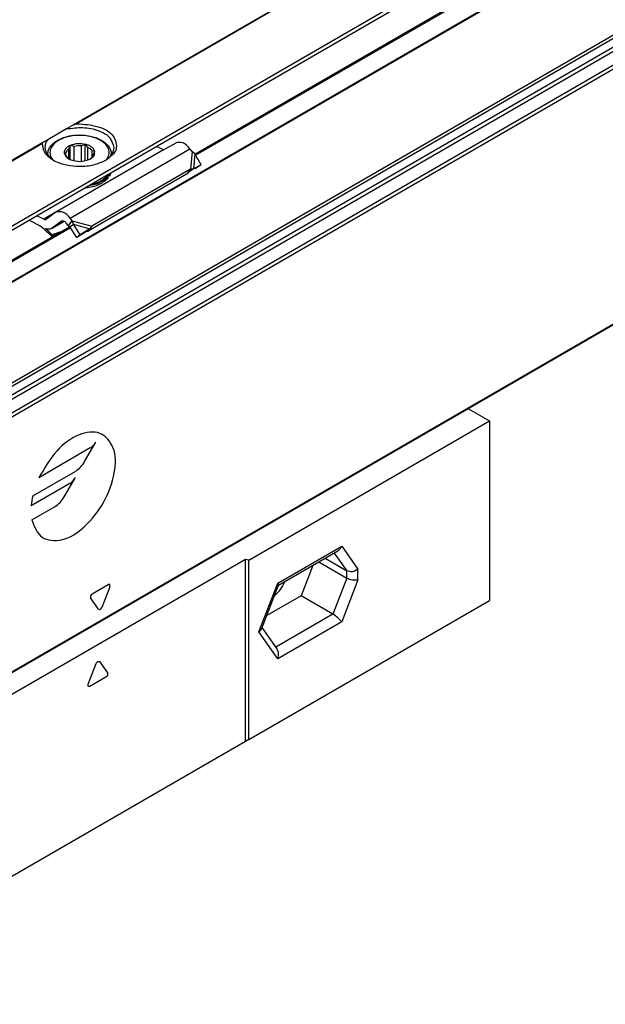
# Model space of a CAD drawing. Header units: millimetres. Extents: x -746 to 606, y -92 to 517.
# Tile 6 of 38: x -657 to -630, y 175 to 222. Entities that reach past the tile are written whole.
import ezdxf

# ---------------------------------------------------------------- set-up
doc = ezdxf.new("R2010")
doc.units = ezdxf.units.MM

# ---------------------------------------------------------------- blocks, each defined once
blk = doc.blocks.new('CABEZA_ROSCADA_REGLA_SV2-T__26', base_point=(-1348.9, 350.67))
at = {"color": 7, "linetype": 'Continuous'}
for p, q in [((-1272.395, 406.963), (-1270.411, 405.815)), ((-1293.128, 392.667), (-1270.411, 405.815)), ((-1270.411, 405.815), (-1270.411, 388.853)), ((-1290.325, 390.296), (-1284.732, 393.523)), ((-1285.932, 392.828), (-1283.882, 391.642)), ((-1293.463, 392.719), (-1321.323, 376.594)), ((-1293.128, 392.667), (-1293.463, 392.719)), ((-1293.463, 375.512), (-1293.463, 392.719)), ((-1293.128, 375.705), (-1293.128, 392.667)), ((-1287.092, 392.157), (-1288.203, 389.294)), ((-1286.534, 392.48), (-1283.882, 390.945)), ((-1291.94, 386.134), (-1290.325, 390.296)), ((-1288.203, 389.294), (-1291.441, 387.42)), ((-1285.197, 387.555), (-1288.203, 389.294)), ((-1293.128, 375.705), (-1270.411, 388.853)), ((-1290.464, 384.26), (-1291.885, 386.276)), ((-1346.536, 376.489), (-1348.9, 375.121)), ((-1336.172, 367.754), (-1321.233, 376.4)), ((-1321.323, 376.594), (-1321.233, 376.4)), ((-1321.233, 376.4), (-1321.233, 359.438)), ((-1346.461, 373.709), (-1348.9, 375.121)), ((-1348.9, 375.121), (-1348.9, 358.159)), ((-1293.463, 375.512), (-1321.233, 359.438)), ((-1293.128, 375.705), (-1293.463, 375.512)), ((-1346.461, 373.709), (-1345.177, 374.452)), ((-1346.461, 371.54), (-1346.461, 373.709)), ((-1344.187, 373.879), (-1345.471, 373.136)), ((-1345.471, 373.136), (-1345.471, 370.967)), ((-1339.602, 369.739), (-1345.471, 373.136)), ((-1334.835, 371.352), (-1338.612, 369.166)), ((-1339.602, 369.739), (-1338.318, 370.482)), ((-1329.923, 367.378), (-1324.33, 370.605)), ((-1339.602, 367.57), (-1339.602, 369.739)), ((-1325.656, 369.837), (-1323.305, 368.476)), ((-1338.612, 369.166), (-1338.612, 366.997)), ((-1336.172, 367.754), (-1338.612, 369.166)), ((-1326.69, 369.239), (-1327.801, 366.376)), ((-1336.172, 350.792), (-1336.172, 367.754)), ((-1331.538, 363.215), (-1329.94, 367.358)), ((-1329.94, 367.358), (-1329.923, 367.378)), ((-1327.801, 366.376), (-1331.039, 364.502)), ((-1324.795, 364.637), (-1327.801, 366.376)), ((-1330.062, 361.342), (-1331.483, 363.357)), ((-1321.233, 359.438), (-1336.172, 350.792)), ((-1348.688, 357.791), (-1348.9, 358.159)), ((-1336.384, 350.67), (-1348.688, 357.791)), ((-1336.172, 350.792), (-1336.384, 350.67))]:
    blk.add_line(p, q, dxfattribs=at)
at = {"color": 3, "linetype": 'Continuous'}
for p, q in [((-1290.403, 390.493), (-1284.361, 393.99)), ((-1284.361, 393.99), (-1282.821, 391.805)), ((-1285.07, 393.327), (-1283.882, 391.642)), ((-1283.882, 390.945), (-1285.197, 387.555)), ((-1283.882, 390.945), (-1283.882, 391.642)), ((-1282.821, 390.781), (-1282.821, 391.805)), ((-1292.199, 385.865), (-1290.403, 390.493)), ((-1282.821, 390.781), (-1284.361, 386.814)), ((-1285.197, 387.555), (-1290.588, 384.435)), ((-1284.361, 386.814), (-1290.403, 383.317)), ((-1290.403, 383.317), (-1292.199, 385.865)), ((-1308.301, 380.94), (-1307.546, 382.884)), ((-1307.24, 383.061), (-1306.486, 381.99)), ((-1306.639, 381.596), (-1308.148, 380.723)), ((-1345.471, 372.113), (-1346.461, 371.54)), ((-1330.001, 367.575), (-1323.959, 371.072)), ((-1323.959, 371.072), (-1322.163, 368.523)), ((-1324.668, 370.409), (-1323.305, 368.476)), ((-1339.602, 367.57), (-1338.612, 368.143)), ((-1323.305, 368.476), (-1324.795, 364.637)), ((-1322.163, 368.523), (-1323.959, 363.895)), ((-1331.797, 362.947), (-1330.001, 367.575)), ((-1324.795, 364.637), (-1330.186, 361.517)), ((-1323.959, 363.895), (-1330.001, 360.398)), ((-1330.001, 360.398), (-1331.797, 362.947))]:
    blk.add_line(p, q, dxfattribs=at)
at = {"color": 7, "linetype": 'Continuous'}
for points, knots in [([(-1284.361, 393.99), (-1284.406, 393.892), (-1284.492, 393.705), (-1284.655, 393.581), (-1284.732, 393.523)], [0, 0, 0, 0, 0.3192626, 0.6047194, 0.6047194, 0.6047194, 0.6047194]), ([(-1282.821, 391.805), (-1282.994, 391.696), (-1283.325, 391.486), (-1283.702, 391.591), (-1283.882, 391.642)], [0, 0, 0, 0, 0.583316, 1.119502, 1.119502, 1.119502, 1.119502]), ([(-1282.821, 390.781), (-1283, 390.763), (-1283.367, 390.725), (-1283.707, 390.87), (-1283.882, 390.945)], [0, 0, 0, 0, 0.530448, 1.08893, 1.08893, 1.08893, 1.08893]), ([(-1290.718, 389.283), (-1290.514, 389.469), (-1290.098, 389.848), (-1289.864, 390.36), (-1289.745, 390.621)], [0, 0, 0, 0, 0.819238, 1.669393, 1.669393, 1.669393, 1.669393]), ([(-1290.403, 390.493), (-1290.375, 390.455), (-1290.33, 390.395), (-1290.326, 390.322), (-1290.325, 390.296)], [0, 0, 0, 0, 0.1380729, 0.2162045, 0.2162045, 0.2162045, 0.2162045]), ([(-1290.381, 390.149), (-1290.362, 390.178), (-1290.324, 390.236), (-1290.289, 390.295), (-1290.271, 390.325)], [0, 0, 0, 0, 0.1032072, 0.2080116, 0.2080116, 0.2080116, 0.2080116]), ([(-1284.361, 386.814), (-1284.48, 386.952), (-1284.724, 387.237), (-1285.037, 387.447), (-1285.197, 387.555)], [0, 0, 0, 0, 0.544, 1.122304, 1.122304, 1.122304, 1.122304]), ([(-1292.199, 385.865), (-1292.14, 385.903), (-1292.032, 385.972), (-1291.969, 386.083), (-1291.94, 386.134)], [0, 0, 0, 0, 0.2062327, 0.3781989, 0.3781989, 0.3781989, 0.3781989]), ([(-1290.403, 383.317), (-1290.355, 383.488), (-1290.266, 383.811), (-1290.401, 384.116), (-1290.464, 384.26)], [0, 0, 0, 0, 0.5140954, 0.9715545, 0.9715545, 0.9715545, 0.9715545]), ([(-1346.461, 371.54), (-1346.441, 371.414), (-1346.401, 371.153), (-1346.183, 370.844), (-1345.908, 370.6), (-1345.702, 370.633), (-1345.615, 370.647)], [0, 0, 0, 0, 0.375138, 0.780565, 1.128475, 1.382089, 1.382089, 1.382089, 1.382089]), ([(-1345.615, 370.647), (-1345.574, 370.686), (-1345.482, 370.771), (-1345.475, 370.897), (-1345.471, 370.967)], [0, 0, 0, 0, 0.1629939, 0.3628017, 0.3628017, 0.3628017, 0.3628017]), ([(-1342.543, 370.748), (-1342.853, 370.892), (-1343.415, 371.153), (-1344.319, 370.623), (-1344.481, 369.549), (-1344.2, 368.387), (-1343.564, 367.221), (-1342.868, 366.68), (-1342.536, 366.422)], [0, 0, 0, 0, 0.967363, 1.757443, 2.725878, 3.976346, 5.346496, 6.597794, 6.597794, 6.597794, 6.597794]), ([(-1343.26, 370.649), (-1343.43, 370.439), (-1343.833, 369.942), (-1343.607, 368.839), (-1343.119, 367.787), (-1342.487, 367.279), (-1342.183, 367.035)], [0, 0, 0, 0, 0.7776, 1.843889, 3.087044, 4.238712, 4.238712, 4.238712, 4.238712]), ([(-1342.356, 370.63), (-1342.519, 370.691), (-1342.82, 370.804), (-1343.121, 370.698), (-1343.26, 370.649)], [0, 0, 0, 0, 0.5020418, 0.9296149, 0.9296149, 0.9296149, 0.9296149]), ([(-1340.662, 367.499), (-1340.694, 367.807), (-1340.761, 368.456), (-1341.189, 369.363), (-1341.762, 370.186), (-1342.292, 370.567), (-1342.543, 370.748)], [0, 0, 0, 0, 0.922974, 1.946044, 2.969113, 3.892087, 3.892087, 3.892087, 3.892087]), ([(-1323.959, 371.072), (-1324.004, 370.973), (-1324.09, 370.787), (-1324.253, 370.663), (-1324.33, 370.605)], [0, 0, 0, 0, 0.3192626, 0.6047194, 0.6047194, 0.6047194, 0.6047194]), ([(-1341.106, 366.927), (-1340.994, 367.023), (-1340.752, 367.231), (-1340.7, 367.548), (-1340.672, 367.72)], [0, 0, 0, 0, 0.4275732, 0.9296149, 0.9296149, 0.9296149, 0.9296149]), ([(-1330.316, 366.365), (-1330.112, 366.551), (-1329.696, 366.93), (-1329.462, 367.442), (-1329.343, 367.703)], [0, 0, 0, 0, 0.819238, 1.669393, 1.669393, 1.669393, 1.669393]), ([(-1322.163, 368.523), (-1322.358, 368.445), (-1322.734, 368.295), (-1323.12, 368.417), (-1323.305, 368.476)], [0, 0, 0, 0, 0.609864, 1.175662, 1.175662, 1.175662, 1.175662]), ([(-1342.536, 366.422), (-1342.304, 366.31), (-1341.884, 366.107), (-1341.172, 366.219), (-1340.717, 366.777), (-1340.682, 367.243), (-1340.662, 367.499)], [0, 0, 0, 0, 0.759585, 1.378584, 1.996766, 2.754743, 2.754743, 2.754743, 2.754743]), ([(-1342.183, 367.035), (-1341.991, 366.937), (-1341.642, 366.761), (-1341.272, 366.876), (-1341.106, 366.927)], [0, 0, 0, 0, 0.617537, 1.120661, 1.120661, 1.120661, 1.120661]), ([(-1339.602, 367.57), (-1339.582, 367.444), (-1339.542, 367.183), (-1339.324, 366.874), (-1339.049, 366.631), (-1338.843, 366.664), (-1338.756, 366.678)], [0, 0, 0, 0, 0.375138, 0.780565, 1.128475, 1.382089, 1.382089, 1.382089, 1.382089]), ([(-1338.756, 366.678), (-1338.715, 366.716), (-1338.623, 366.801), (-1338.616, 366.927), (-1338.612, 366.997)], [0, 0, 0, 0, 0.1629939, 0.3628017, 0.3628017, 0.3628017, 0.3628017]), ([(-1330.001, 367.575), (-1329.973, 367.537), (-1329.928, 367.477), (-1329.924, 367.404), (-1329.923, 367.378)], [0, 0, 0, 0, 0.1380729, 0.2162045, 0.2162045, 0.2162045, 0.2162045]), ([(-1329.979, 367.231), (-1329.96, 367.26), (-1329.922, 367.317), (-1329.887, 367.377), (-1329.869, 367.407)], [0, 0, 0, 0, 0.1032072, 0.2080116, 0.2080116, 0.2080116, 0.2080116]), ([(-1323.959, 363.895), (-1324.078, 364.034), (-1324.322, 364.319), (-1324.635, 364.529), (-1324.795, 364.637)], [0, 0, 0, 0, 0.544, 1.122304, 1.122304, 1.122304, 1.122304]), ([(-1331.797, 362.947), (-1331.738, 362.984), (-1331.63, 363.053), (-1331.567, 363.165), (-1331.538, 363.215)], [0, 0, 0, 0, 0.2062327, 0.3781989, 0.3781989, 0.3781989, 0.3781989]), ([(-1330.001, 360.398), (-1329.953, 360.569), (-1329.864, 360.892), (-1329.999, 361.198), (-1330.062, 361.342)], [0, 0, 0, 0, 0.5140954, 0.9715545, 0.9715545, 0.9715545, 0.9715545])]:
    blk.add_open_spline(points, degree=3, knots=knots, dxfattribs=at)
at = {"color": 3, "linetype": 'Continuous'}
for points, knots in [([(-1307.546, 382.884), (-1307.504, 382.969), (-1307.436, 383.107), (-1307.295, 383.074), (-1307.24, 383.061)], [0, 0, 0, 0, 0.2442487, 0.3979015, 0.3979015, 0.3979015, 0.3979015]), ([(-1306.486, 381.99), (-1306.476, 381.919), (-1306.455, 381.762), (-1306.574, 381.655), (-1306.639, 381.596)], [0, 0, 0, 0, 0.2038571, 0.4481876, 0.4481876, 0.4481876, 0.4481876]), ([(-1308.148, 380.723), (-1308.209, 380.717), (-1308.354, 380.704), (-1308.32, 380.854), (-1308.301, 380.94)], [0, 0, 0, 0, 0.153521, 0.3571808, 0.3571808, 0.3571808, 0.3571808])]:
    blk.add_open_spline(points, degree=3, knots=knots, dxfattribs=at)
blk = doc.blocks.new('REGLA_SV2-220-T__27', base_point=(-1348.339, 370.429))
at = {"color": 7, "linetype": 'Continuous'}
for p, q in [((-1126.309, 528.474), (-1337.357, 406.325)), ((-1298.223, 431.028), (-1168.64, 506.027)), ((-1108.525, 501.807), (-1334.092, 371.255)), ((-1346.738, 402.948), (-1310.061, 424.176))]:
    blk.add_line(p, q, dxfattribs=at)
at = {"color": 3, "linetype": 'Continuous'}
for p, q in [((-1126.348, 528.383), (-1337.117, 406.396)), ((-1110.605, 526.846), (-1336.172, 396.294)), ((-1335.983, 396.031), (-1110.415, 526.583)), ((-1334.241, 395.754), (-1108.674, 526.306)), ((-1334.051, 395.49), (-1108.484, 526.043)), ((-1117.795, 523.512), (-1328.982, 401.282)), ((-1118.146, 523.636), (-1328.915, 401.648)), ((-1298.163, 430.928), (-1168.568, 505.935)), ((-1108.484, 501.898), (-1334.051, 371.346)), ((-1346.589, 402.9), (-1309.989, 424.084)), ((-1308.107, 403.256), (-1312.96, 400.447)), ((-1308.646, 401.97), (-1307.587, 403.806)), ((-1313.547, 398.73), (-1309.491, 401.078)), ((-1310.576, 398.627), (-1309.517, 400.463)), ((-1310.037, 399.913), (-1313.692, 397.797)), ((-1313.631, 396.456), (-1311.421, 397.735)), ((-1307.935, 389.478), (-1306.426, 390.351)), ((-1306.273, 390.134), (-1307.028, 388.19)), ((-1307.334, 388.013), (-1308.089, 389.083))]:
    blk.add_line(p, q, dxfattribs=at)
blk.add_arc((-1306.865, 397.213), 6.852, 167.20993, 175.11183, dxfattribs=at)
for points, knots in [([(-1313.631, 396.456), (-1313.39, 395.808), (-1312.914, 394.535), (-1310.493, 394.398), (-1308.462, 395.835), (-1306.709, 398.068), (-1305.743, 400.693), (-1305.627, 403.177), (-1307.126, 404.99), (-1309.489, 404.589), (-1311.505, 402.973), (-1312.453, 401.327), (-1312.96, 400.447)], [0, 0, 0, 0, 1.904736, 3.747458, 6.219116, 9.193008, 12.134813, 14.531522, 16.333976, 18.298013, 20.927538, 23.948321, 23.948321, 23.948321, 23.948321]), ([(-1308.107, 403.256), (-1308.008, 403.326), (-1307.799, 403.476), (-1307.66, 403.692), (-1307.587, 403.806)], [0, 0, 0, 0, 0.3622427, 0.7633866, 0.7633866, 0.7633866, 0.7633866]), ([(-1309.491, 401.078), (-1309.33, 401.193), (-1308.991, 401.435), (-1308.765, 401.786), (-1308.646, 401.97)], [0, 0, 0, 0, 0.587421, 1.237924, 1.237924, 1.237924, 1.237924]), ([(-1310.037, 399.913), (-1309.938, 399.983), (-1309.729, 400.133), (-1309.59, 400.349), (-1309.517, 400.463)], [0, 0, 0, 0, 0.3622427, 0.7633866, 0.7633866, 0.7633866, 0.7633866]), ([(-1311.421, 397.735), (-1311.26, 397.85), (-1310.921, 398.092), (-1310.695, 398.443), (-1310.576, 398.627)], [0, 0, 0, 0, 0.587421, 1.237924, 1.237924, 1.237924, 1.237924]), ([(-1306.273, 390.134), (-1306.254, 390.219), (-1306.221, 390.369), (-1306.365, 390.357), (-1306.426, 390.351)], [0, 0, 0, 0, 0.2036598, 0.3571808, 0.3571808, 0.3571808, 0.3571808]), ([(-1307.935, 389.478), (-1308, 389.419), (-1308.119, 389.311), (-1308.098, 389.155), (-1308.089, 389.083)], [0, 0, 0, 0, 0.2443305, 0.4481876, 0.4481876, 0.4481876, 0.4481876]), ([(-1307.334, 388.013), (-1307.279, 388), (-1307.138, 387.966), (-1307.07, 388.105), (-1307.028, 388.19)], [0, 0, 0, 0, 0.1536528, 0.3979015, 0.3979015, 0.3979015, 0.3979015])]:
    blk.add_open_spline(points, degree=3, knots=knots, dxfattribs=at)
blk = doc.blocks.new('SOPORTE_SV2-T__28', base_point=(-1355.971, 375.585))
at = {"color": 3, "linetype": 'Continuous'}
for p, q in [((-1349.007, 404.866), (-1121.035, 536.81)), ((-1171.096, 514.015), (-1309.705, 433.792)), ((-1171.193, 513.892), (-1309.409, 433.896)), ((-1312.518, 432.164), (-1355.306, 407.4)), ((-1312.614, 432.041), (-1355.206, 407.39)), ((-1310.015, 424.993), (-1298.702, 431.541)), ((-1298.499, 431.282), (-1298.643, 429.611)), ((-1298.237, 431.051), (-1298.359, 429.642)), ((-1311.363, 425.533), (-1312.499, 424.875)), ((-1309.812, 424.734), (-1307.959, 424.218)), ((-1309.704, 424.414), (-1308.14, 423.981))]:
    blk.add_line(p, q, dxfattribs=at)
at = {"color": 7, "linetype": 'Continuous'}
for p, q in [((-1306.598, 429.018), (-1169.04, 508.641)), ((-1309.705, 433.792), (-1310.363, 433.412)), ((-1310.363, 433.412), (-1312.131, 432.389)), ((-1312.131, 432.389), (-1312.518, 432.164)), ((-1308.58, 431.951), (-1308.941, 431.806)), ((-1308.356, 431.668), (-1308.58, 431.951)), ((-1308.58, 430.406), (-1308.58, 431.951)), ((-1301.185, 431.423), (-1300.003, 432.111)), ((-1312.126, 431.02), (-1312.123, 430.945)), ((-1301.185, 431.423), (-1311.316, 425.563)), ((-1310.418, 431.143), (-1310.556, 431.065)), ((-1310.556, 431.065), (-1310.332, 430.781)), ((-1310.418, 430.89), (-1310.418, 431.143)), ((-1310.01, 431.838), (-1310.148, 431.526)), ((-1310.147, 430.588), (-1310.148, 431.526)), ((-1309.649, 431.75), (-1310.01, 431.838)), ((-1310.01, 430.518), (-1310.01, 431.838)), ((-1309.649, 430.401), (-1309.649, 431.75)), ((-1308.941, 430.351), (-1308.941, 431.806)), ((-1308.356, 430.472), (-1308.356, 431.668)), ((-1307.695, 431.291), (-1307.919, 431.341)), ((-1307.919, 430.781), (-1307.919, 431.341)), ((-1307.833, 430.979), (-1307.695, 431.291)), ((-1306.126, 431.02), (-1306.126, 430.949)), ((-1301.185, 431.423), (-1301.857, 431.761)), ((-1298.499, 431.282), (-1298.702, 431.541)), ((-1298.237, 431.051), (-1298.499, 431.282)), ((-1297.622, 430.032), (-1298.237, 431.051)), ((-1308.169, 430.551), (-1308.104, 430.588)), ((-1297.622, 430.032), (-1298.359, 429.642)), ((-1297.622, 430.032), (-1298.216, 429.629)), ((-1299.01, 429.125), (-1308.323, 423.735)), ((-1298.643, 429.611), (-1307.959, 424.218)), ((-1306.263, 429.154), (-1306.263, 428.991)), ((-1298.973, 429.173), (-1299.01, 429.125)), ((-1298.863, 429.32), (-1298.973, 429.173)), ((-1298.643, 429.611), (-1298.863, 429.32)), ((-1298.715, 429.401), (-1298.766, 429.367)), ((-1298.359, 429.642), (-1298.715, 429.401)), ((-1298.359, 429.642), (-1298.643, 429.611)), ((-1348.807, 404.588), (-1306.598, 429.018)), ((-1306.452, 428.887), (-1306.452, 428.724)), ((-1311.363, 425.533), (-1312.256, 424.873)), ((-1311.316, 425.563), (-1311.363, 425.533)), ((-1312.871, 424.245), (-1313.927, 424.775)), ((-1312.499, 424.875), (-1313.171, 425.213)), ((-1310.831, 424.688), (-1311.724, 424.028)), ((-1311.724, 424.028), (-1310.588, 424.685)), ((-1310.815, 424.698), (-1310.831, 424.688)), ((-1310.179, 424.248), (-1310.382, 424.508)), ((-1310.179, 424.248), (-1310.032, 424.443)), ((-1310.032, 424.443), (-1309.812, 424.734)), ((-1309.812, 424.734), (-1310.015, 424.993)), ((-1309.905, 424.263), (-1309.704, 424.414)), ((-1309.704, 424.414), (-1309.812, 424.734)), ((-1309.061, 423.411), (-1309.704, 424.414)), ((-1311.724, 424.028), (-1311.771, 423.997)), ((-1310.039, 424.162), (-1309.905, 424.263)), ((-1309.396, 423.159), (-1310.039, 424.162)), ((-1308.475, 423.729), (-1309.396, 423.159)), ((-1308.14, 423.981), (-1309.061, 423.411)), ((-1308.14, 423.981), (-1308.475, 423.729)), ((-1308.177, 423.929), (-1308.323, 423.735)), ((-1308.14, 423.981), (-1308.177, 423.929)), ((-1307.959, 424.218), (-1308.14, 423.981)), ((-1311.73, 423.406), (-1311.78, 423.282)), ((-1309.061, 423.411), (-1309.396, 423.159))]:
    blk.add_line(p, q, dxfattribs=at)
for centre, radius, start, end in [((-1309.128, 429.666), 2.148, 85.01432, 104.02997), ((-1307.219, 429.523), 1.094, 330.90569, 346.81771), ((-1307.219, 429.686), 1.094, 330.90569, 335.5565), ((-1298.287, 428.644), 0.867, 123.5454, 142.38927), ((-1319.247, 415.922), 10.485, 44.58657, 52.54699), ((-1319.733, 415.491), 11.256, 44.68581, 49.04162)]:
    blk.add_arc(centre, radius, start, end, dxfattribs=at)
for points, knots in [([(-1309.705, 433.792), (-1309.678, 433.807), (-1309.632, 433.832), (-1309.561, 433.862), (-1309.491, 433.886), (-1309.438, 433.892), (-1309.409, 433.896)], [0, 0, 0, 0, 0.0928701, 0.1575652, 0.2289294, 0.3163094, 0.3163094, 0.3163094, 0.3163094]), ([(-1309.409, 433.896), (-1308.721, 433.858), (-1307.477, 433.79), (-1305.874, 433.011), (-1305.434, 431.338), (-1306.23, 430.754), (-1306.66, 430.439)], [0, 0, 0, 0, 2.067995, 3.743757, 4.979803, 6.435058, 6.435058, 6.435058, 6.435058]), ([(-1312.126, 431.02), (-1312.12, 431.102), (-1312.108, 431.296), (-1311.993, 431.592), (-1311.787, 431.89), (-1311.47, 432.184), (-1311.034, 432.45), (-1310.421, 432.687), (-1309.771, 432.816), (-1309.023, 432.857), (-1308.376, 432.802), (-1307.697, 432.641), (-1307.181, 432.434), (-1306.753, 432.159), (-1306.464, 431.89), (-1306.258, 431.592), (-1306.143, 431.296), (-1306.131, 431.102), (-1306.126, 431.02)], [0, 0, 0, 0, 0.2446, 0.579496, 0.93623, 1.326938, 1.867066, 2.456933, 3.291657, 3.842188, 4.702019, 5.227504, 5.930563, 6.357405, 6.748112, 7.104847, 7.439743, 7.684343, 7.684343, 7.684343, 7.684343]), ([(-1310.363, 433.412), (-1309.841, 433.488), (-1308.812, 433.637), (-1307.399, 433.329), (-1306.195, 432.726), (-1305.972, 431.992), (-1305.876, 431.673)], [0, 0, 0, 0, 1.56666, 3.08322, 4.339821, 5.304896, 5.304896, 5.304896, 5.304896]), ([(-1312.614, 432.041), (-1312.612, 432.052), (-1312.606, 432.079), (-1312.583, 432.112), (-1312.553, 432.142), (-1312.531, 432.156), (-1312.518, 432.164)], [0, 0, 0, 0, 0.0344146, 0.0826552, 0.1152544, 0.1619246, 0.1619246, 0.1619246, 0.1619246]), ([(-1311.591, 430.439), (-1311.915, 430.653), (-1312.502, 431.041), (-1312.58, 431.732), (-1312.614, 432.041)], [0, 0, 0, 0, 1.099459, 1.989812, 1.989812, 1.989812, 1.989812]), ([(-1312.376, 431.673), (-1312.364, 431.797), (-1312.339, 432.055), (-1312.202, 432.275), (-1312.131, 432.389)], [0, 0, 0, 0, 0.3702304, 0.7662165, 0.7662165, 0.7662165, 0.7662165]), ([(-1310.005, 431.851), (-1310.105, 431.8), (-1310.29, 431.705), (-1310.496, 431.492), (-1310.573, 431.293), (-1310.578, 431.15), (-1310.563, 431.093), (-1310.556, 431.065)], [0, 0, 0, 0, 0.33574, 0.619983, 0.868795, 0.956908, 1.043796, 1.043796, 1.043796, 1.043796]), ([(-1308.58, 431.951), (-1308.824, 431.992), (-1309.307, 432.072), (-1309.774, 431.924), (-1310.005, 431.851)], [0, 0, 0, 0, 0.73051, 1.44691, 1.44691, 1.44691, 1.44691]), ([(-1307.695, 431.291), (-1307.724, 431.373), (-1307.789, 431.554), (-1308.021, 431.739), (-1308.288, 431.881), (-1308.481, 431.927), (-1308.58, 431.951)], [0, 0, 0, 0, 0.25497, 0.568479, 0.855657, 1.160268, 1.160268, 1.160268, 1.160268]), ([(-1298.702, 431.541), (-1298.908, 431.782), (-1299.261, 432.192), (-1299.785, 432.135), (-1300.003, 432.111)], [0, 0, 0, 0, 0.879341, 1.502415, 1.502415, 1.502415, 1.502415]), ([(-1311.591, 430.439), (-1311.815, 430.613), (-1312.228, 430.932), (-1312.329, 431.441), (-1312.376, 431.673)], [0, 0, 0, 0, 0.818649, 1.506294, 1.506294, 1.506294, 1.506294]), ([(-1310.556, 431.065), (-1310.518, 430.973), (-1310.434, 430.771), (-1310.248, 430.653), (-1310.147, 430.588)], [0, 0, 0, 0, 0.2912348, 0.6416786, 0.6416786, 0.6416786, 0.6416786]), ([(-1310.148, 431.526), (-1310.215, 431.471), (-1310.341, 431.368), (-1310.393, 431.214), (-1310.418, 431.143)], [0, 0, 0, 0, 0.2557517, 0.4766224, 0.4766224, 0.4766224, 0.4766224]), ([(-1307.919, 431.341), (-1307.975, 431.406), (-1308.097, 431.546), (-1308.266, 431.625), (-1308.356, 431.668)], [0, 0, 0, 0, 0.2547805, 0.5512749, 0.5512749, 0.5512749, 0.5512749]), ([(-1308.104, 430.588), (-1307.961, 430.684), (-1307.704, 430.855), (-1307.698, 431.158), (-1307.695, 431.291)], [0, 0, 0, 0, 0.4813127, 0.8605475, 0.8605475, 0.8605475, 0.8605475]), ([(-1308.104, 430.588), (-1308.036, 430.646), (-1307.911, 430.753), (-1307.858, 430.908), (-1307.833, 430.979)], [0, 0, 0, 0, 0.2613993, 0.4832661, 0.4832661, 0.4832661, 0.4832661]), ([(-1305.876, 431.673), (-1305.922, 431.441), (-1306.023, 430.932), (-1306.436, 430.613), (-1306.66, 430.439)], [0, 0, 0, 0, 0.687645, 1.506294, 1.506294, 1.506294, 1.506294]), ([(-1311.415, 430.338), (-1311.444, 430.355), (-1311.503, 430.389), (-1311.562, 430.423), (-1311.591, 430.439)], [0, 0, 0, 0, 0.1023289, 0.2031189, 0.2031189, 0.2031189, 0.2031189]), ([(-1306.66, 430.439), (-1307.031, 430.273), (-1307.814, 429.924), (-1309.088, 429.815), (-1310.328, 429.914), (-1311.063, 430.201), (-1311.415, 430.338)], [0, 0, 0, 0, 1.213054, 2.555157, 3.783746, 4.910351, 4.910351, 4.910351, 4.910351]), ([(-1310.332, 430.781), (-1310.306, 430.747), (-1310.251, 430.677), (-1310.182, 430.618), (-1310.147, 430.588)], [0, 0, 0, 0, 0.128614, 0.2683801, 0.2683801, 0.2683801, 0.2683801]), ([(-1310.147, 430.588), (-1310.129, 430.578), (-1310.094, 430.559), (-1310.059, 430.538), (-1310.041, 430.527)], [0, 0, 0, 0, 0.0601138, 0.1218784, 0.1218784, 0.1218784, 0.1218784]), ([(-1310.041, 430.527), (-1309.712, 430.43), (-1309.059, 430.238), (-1308.421, 430.472), (-1308.104, 430.588)], [0, 0, 0, 0, 1.000348, 1.984571, 1.984571, 1.984571, 1.984571]), ([(-1308.05, 428.176), (-1307.696, 428.271), (-1307.042, 428.446), (-1306.566, 428.923), (-1306.348, 429.141)], [0, 0, 0, 0, 1.078891, 1.987134, 1.987134, 1.987134, 1.987134]), ([(-1306.348, 429.141), (-1306.344, 429.146), (-1306.336, 429.158), (-1306.329, 429.169), (-1306.325, 429.175)], [0, 0, 0, 0, 0.02094351, 0.04175739, 0.04175739, 0.04175739, 0.04175739]), ([(-1306.332, 429.164), (-1306.321, 429.163), (-1306.298, 429.161), (-1306.275, 429.156), (-1306.263, 429.154)], [0, 0, 0, 0, 0.03432761, 0.06951639, 0.06951639, 0.06951639, 0.06951639]), ([(-1306.452, 428.724), (-1306.755, 428.484), (-1307.418, 427.961), (-1308.258, 427.851), (-1308.715, 427.792)], [0, 0, 0, 0, 1.137278, 2.487737, 2.487737, 2.487737, 2.487737]), ([(-1306.452, 428.887), (-1306.709, 428.674), (-1307.266, 428.213), (-1307.978, 428.072), (-1308.362, 427.996)], [0, 0, 0, 0, 0.983543, 2.137266, 2.137266, 2.137266, 2.137266]), ([(-1306.452, 428.887), (-1306.467, 428.891), (-1306.496, 428.9), (-1306.522, 428.915), (-1306.535, 428.922)], [0, 0, 0, 0, 0.0471094, 0.08958151, 0.08958151, 0.08958151, 0.08958151]), ([(-1306.48, 428.978), (-1306.446, 428.987), (-1306.375, 429.006), (-1306.302, 428.996), (-1306.263, 428.991)], [0, 0, 0, 0, 0.1050361, 0.219225, 0.219225, 0.219225, 0.219225]), ([(-1310.015, 424.993), (-1310.222, 425.233), (-1310.574, 425.644), (-1311.099, 425.587), (-1311.316, 425.563)], [0, 0, 0, 0, 0.879341, 1.502415, 1.502415, 1.502415, 1.502415]), ([(-1312.499, 424.875), (-1312.458, 424.858), (-1312.383, 424.825), (-1312.307, 424.851), (-1312.272, 424.863)], [0, 0, 0, 0, 0.1279345, 0.2345827, 0.2345827, 0.2345827, 0.2345827]), ([(-1310.382, 424.508), (-1310.451, 424.588), (-1310.568, 424.725), (-1310.743, 424.706), (-1310.815, 424.698)], [0, 0, 0, 0, 0.2931137, 0.500805, 0.500805, 0.500805, 0.500805]), ([(-1311.771, 423.997), (-1311.86, 423.964), (-1312.052, 423.893), (-1312.249, 423.956), (-1312.354, 423.991)], [0, 0, 0, 0, 0.2772697, 0.5991556, 0.5991556, 0.5991556, 0.5991556]), ([(-1310.962, 423.654), (-1310.986, 423.647), (-1311.033, 423.632), (-1311.184, 423.583), (-1311.417, 423.508), (-1311.626, 423.44), (-1311.73, 423.406)], [0, 0, 0, 0, 0.074194, 0.1484141, 0.4776418, 0.8073878, 0.8073878, 0.8073878, 0.8073878]), ([(-1310.039, 424.162), (-1310.051, 424.169), (-1310.074, 424.184), (-1310.108, 424.206), (-1310.143, 424.227), (-1310.167, 424.241), (-1310.179, 424.248)], [0, 0, 0, 0, 0.0408745, 0.0819997, 0.1230501, 0.1643534, 0.1643534, 0.1643534, 0.1643534]), ([(-1308.323, 423.735), (-1308.336, 423.734), (-1308.361, 423.734), (-1308.399, 423.732), (-1308.437, 423.731), (-1308.462, 423.729), (-1308.475, 423.729)], [0, 0, 0, 0, 0.0375867, 0.075416, 0.1136324, 0.152093, 0.152093, 0.152093, 0.152093]), ([(-1311.78, 423.282), (-1311.712, 423.304), (-1311.578, 423.348), (-1311.444, 423.392), (-1311.376, 423.415)], [0, 0, 0, 0, 0.2124643, 0.4247161, 0.4247161, 0.4247161, 0.4247161])]:
    blk.add_open_spline(points, degree=3, knots=knots, dxfattribs=at)
at = {"color": 3, "linetype": 'Continuous'}
for points, knots in [([(-1306.533, 430.571), (-1306.445, 430.733), (-1306.275, 431.046), (-1306.375, 431.612), (-1306.747, 432.088), (-1307.417, 432.515), (-1308.366, 432.789), (-1309.493, 432.835), (-1310.494, 432.64), (-1311.252, 432.278), (-1311.731, 431.848), (-1311.968, 431.32), (-1311.902, 430.897), (-1311.768, 430.639), (-1311.698, 430.544), (-1311.662, 430.496)], [0, 0, 0, 0, 0.538476, 1.043274, 1.613531, 2.309922, 3.391839, 4.538568, 5.665469, 6.414856, 7.034698, 7.561693, 8.077956, 8.251383, 8.431256, 8.431256, 8.431256, 8.431256]), ([(-1306.126, 430.949), (-1306.126, 430.961), (-1306.126, 430.984), (-1306.126, 431.008), (-1306.126, 431.02)], [0, 0, 0, 0, 0.03405566, 0.07106634, 0.07106634, 0.07106634, 0.07106634]), ([(-1306.59, 430.496), (-1306.58, 430.508), (-1306.561, 430.533), (-1306.542, 430.558), (-1306.533, 430.571)], [0, 0, 0, 0, 0.04691997, 0.09338916, 0.09338916, 0.09338916, 0.09338916])]:
    blk.add_open_spline(points, degree=3, knots=knots, dxfattribs=at)
at = {"color": 7, "linetype": 'Continuous'}
blk.add_open_spline([(-1312.272, 424.863), (-1312.269, 424.865), (-1312.264, 424.868), (-1312.259, 424.871), (-1312.256, 424.873)], degree=3, dxfattribs=at)
blk = doc.blocks.new('REGLA_SV2-220-T__29', base_point=(-1355.971, 350.67))
for name, p in [('SOPORTE_SV2-T__28', (-1355.971, 375.585)), ('REGLA_SV2-220-T__27', (-1348.339, 370.429)), ('CABEZA_ROSCADA_REGLA_SV2-T__26', (-1348.9, 350.67))]:
    blk.add_blockref(name, p)
blk = doc.blocks.new('Iso3', base_point=(-1284.2, 415))
blk.add_blockref('REGLA_SV2-220-T__29', (-1355.971, 350.67))

msp = doc.modelspace()

# ---------------------------------------------------------------- block references
at = {"xscale": 0.5, "yscale": 0.5, "zscale": 0.5}
msp.add_blockref('Iso3', (-642.1, 207.5), dxfattribs=at)

doc.saveas('drawing.dxf')
